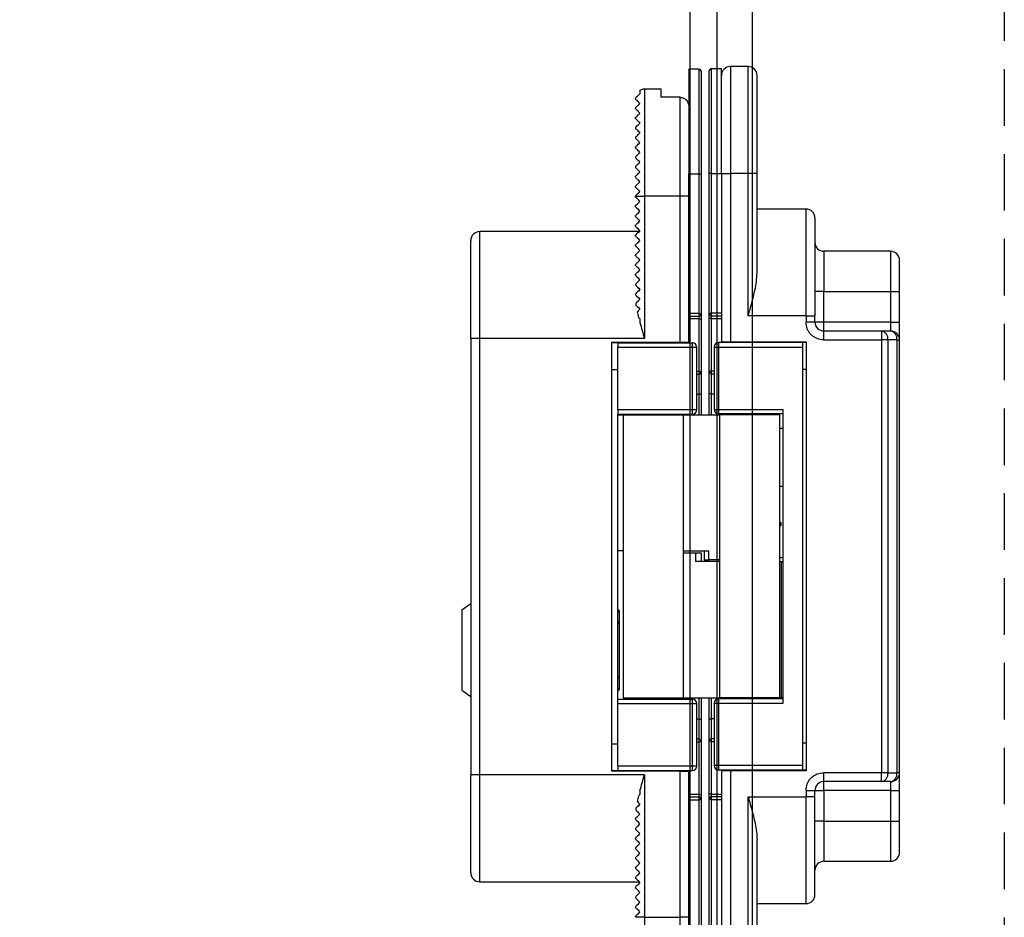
# Model space of a CAD drawing. Header units: millimetres. Extents: x -833 to 16580, y 400 to 6384.
# Tile 29 of 44: x 13263 to 13374, y 2306 to 2407. Entities that reach past the tile are written whole.
import ezdxf

# ---------------------------------------------------------------- set-up
doc = ezdxf.new("R2010")
doc.units = ezdxf.units.MM
doc.linetypes.add('NASCOSTA', pattern=[9.525, 6.35, -3.175])
for name, color, linetype in [('arancio', 40, 'Continuous'), ('blu', 5, 'Continuous'), ('nero', 7, 'Continuous')]:
    doc.layers.add(name, color=color, linetype=linetype)

# ---------------------------------------------------------------- blocks, each defined once
blk = doc.blocks.new('A$C05860188')
at = {"layer": 'arancio'}
for p, q in [((26.6, 109.71), (25.5, 109.71)), ((25.5, 109.71), (25.5, 97.96)), ((26.6, 109.71), (26.6, 97.96)), ((29.15, 109.75), (28.05, 109.75)), ((28.05, 98), (28.05, 109.75)), ((29.15, 98), (29.15, 109.75)), ((32.15, 110), (30.15, 110)), ((30.15, 110), (30.15, 98)), ((32.15, 98), (32.15, 110)), ((20, 107.33), (20, 106.96)), ((22.4, 107.46), (20.5, 107.46)), ((20.5, 107.46), (20.5, 95.46)), ((22.4, 106.55), (22.4, 107.46)), ((24.5, 106.55), (22.4, 106.55)), ((24.5, 95.46), (24.5, 106.55)), ((19.5, 105.26), (19.5, 105.36)), ((19.5, 104.16), (19.5, 104.26)), ((19.5, 103.16), (19.5, 103.06)), ((19.5, 102.06), (19.5, 101.96)), ((19.5, 100.96), (19.5, 100.86)), ((19.5, 99.86), (19.5, 99.76)), ((19.5, 98.76), (19.5, 98.66)), ((19.5, 97.56), (19.5, 97.66)), ((25.5, 82.26), (25.5, 97.96)), ((25.5, 97.96), (26.6, 97.96)), ((26.6, 97.96), (26.9, 97.96)), ((26.6, 97.96), (26.6, 82.26)), ((26.9, 82.26), (26.9, 97.96)), ((28.05, 98), (27.75, 98)), ((27.75, 98), (27.75, 82.3)), ((28.05, 98), (29.15, 98)), ((28.05, 82.3), (28.05, 98)), ((29.15, 98), (29.15, 82.3)), ((29.15, 98), (30.15, 98)), ((30.15, 98), (30.15, 79.1)), ((32.15, 98), (30.15, 98)), ((32.15, 82), (32.15, 98)), ((33.15, 98), (32.15, 98)), ((33.15, 86.8), (33.15, 98)), ((19.5, 96.46), (19.5, 96.56)), ((19.5, 95.46), (20.5, 95.46)), ((19.5, 95.36), (19.5, 95.46)), ((19.5, 95.46), (19.5, 95.46)), ((19.51, 95.35), (19.5, 95.36)), ((19.56, 95.3), (19.51, 95.35)), ((19.63, 95.23), (19.56, 95.3)), ((19.73, 95.13), (19.63, 95.23)), ((19.86, 95.01), (19.73, 95.13)), ((20.5, 95.46), (20.5, 79.46)), ((24.5, 95.46), (20.5, 95.46)), ((25.5, 95.46), (24.5, 95.46)), ((24.5, 79.06), (24.5, 95.46)), ((19.5, 94.36), (19.51, 94.38)), ((19.5, 94.26), (19.5, 94.36)), ((19.52, 94.24), (19.5, 94.26)), ((19.51, 94.38), (19.56, 94.42)), ((19.59, 94.18), (19.52, 94.24)), ((19.56, 94.42), (19.63, 94.5)), ((19.69, 94.07), (19.59, 94.18)), ((19.63, 94.5), (19.73, 94.6)), ((19.83, 93.93), (19.69, 94.07)), ((19.73, 94.6), (19.86, 94.72)), ((20, 94.86), (19.86, 95.01)), ((19.86, 94.72), (20, 94.86)), ((38.65, 94), (33.15, 94)), ((38.65, 82), (38.65, 94)), ((19.5, 93.26), (19.52, 93.28)), ((19.5, 93.16), (19.5, 93.26)), ((19.52, 93.14), (19.5, 93.16)), ((19.52, 93.28), (19.59, 93.35)), ((19.59, 93.08), (19.52, 93.14)), ((19.59, 93.35), (19.69, 93.45)), ((19.69, 92.97), (19.59, 93.08)), ((19.69, 93.45), (19.83, 93.59)), ((19.83, 92.83), (19.69, 92.97)), ((20, 93.76), (19.83, 93.93)), ((19.83, 93.59), (20, 93.76)), ((19.5, 92.16), (19.51, 92.18)), ((19.5, 92.06), (19.5, 92.16)), ((19.52, 92.04), (19.5, 92.06)), ((19.51, 92.18), (19.56, 92.22)), ((19.59, 91.98), (19.52, 92.04)), ((19.56, 92.22), (19.63, 92.3)), ((19.69, 91.87), (19.59, 91.98)), ((19.63, 92.3), (19.73, 92.4)), ((19.83, 91.73), (19.69, 91.87)), ((19.73, 92.4), (19.86, 92.52)), ((20, 92.66), (19.83, 92.83)), ((19.86, 92.52), (20, 92.66)), ((19.9, 91.46), (2, 91.46)), ((2, 79.46), (2, 91.46)), ((19.51, 91.08), (19.5, 91.06)), ((19.5, 90.96), (19.5, 91.06)), ((19.51, 90.95), (19.5, 90.96)), ((19.56, 91.12), (19.51, 91.08)), ((19.56, 90.9), (19.51, 90.95)), ((19.63, 91.2), (19.56, 91.12)), ((19.63, 90.83), (19.56, 90.9)), ((19.73, 91.3), (19.63, 91.2)), ((19.73, 90.73), (19.63, 90.83)), ((19.86, 91.42), (19.73, 91.3)), ((19.86, 90.61), (19.73, 90.73)), ((20, 91.56), (19.83, 91.73)), ((20, 91.56), (19.86, 91.42)), ((19.5, 89.96), (19.51, 89.98)), ((19.5, 89.86), (19.5, 89.96)), ((19.51, 89.85), (19.5, 89.86)), ((19.51, 89.98), (19.56, 90.02)), ((19.56, 89.8), (19.51, 89.85)), ((19.56, 90.02), (19.63, 90.1)), ((19.63, 89.73), (19.56, 89.8)), ((19.63, 90.1), (19.73, 90.2)), ((19.73, 89.63), (19.63, 89.73)), ((19.73, 90.2), (19.86, 90.32)), ((19.86, 89.51), (19.73, 89.63)), ((20, 90.46), (19.86, 90.61)), ((19.86, 90.32), (20, 90.46)), ((19.5, 88.86), (19.52, 88.88)), ((19.5, 88.76), (19.5, 88.86)), ((19.51, 88.75), (19.5, 88.76)), ((19.56, 88.7), (19.51, 88.75)), ((19.52, 88.88), (19.59, 88.95)), ((19.63, 88.63), (19.56, 88.7)), ((19.59, 88.95), (19.69, 89.05)), ((19.73, 88.53), (19.63, 88.63)), ((19.69, 89.05), (19.83, 89.19)), ((19.86, 88.41), (19.73, 88.53)), ((19.83, 89.19), (20, 89.36)), ((20, 89.36), (19.86, 89.51)), ((48.15, 89.25), (40.65, 89.25)), ((40.65, 89.25), (40.65, 84.75)), ((48.15, 89.25), (48.15, 84.75)), ((19.5, 87.76), (19.52, 87.78)), ((19.5, 87.66), (19.5, 87.76)), ((19.51, 87.65), (19.5, 87.66)), ((19.56, 87.6), (19.51, 87.65)), ((19.52, 87.78), (19.59, 87.85)), ((19.63, 87.53), (19.56, 87.6)), ((19.59, 87.85), (19.69, 87.95)), ((19.73, 87.43), (19.63, 87.53)), ((19.69, 87.95), (19.83, 88.09)), ((19.86, 87.31), (19.73, 87.43)), ((19.83, 88.09), (20, 88.26)), ((20, 88.26), (19.86, 88.41)), ((19.5, 86.66), (19.51, 86.68)), ((19.5, 86.56), (19.5, 86.66)), ((19.51, 86.55), (19.5, 86.56)), ((19.51, 86.68), (19.56, 86.72)), ((19.56, 86.5), (19.51, 86.55)), ((19.56, 86.72), (19.63, 86.8)), ((19.63, 86.43), (19.56, 86.5)), ((19.63, 86.8), (19.73, 86.9)), ((19.73, 86.33), (19.63, 86.43)), ((19.73, 86.9), (19.86, 87.02)), ((19.86, 86.21), (19.73, 86.33)), ((20, 87.16), (19.86, 87.31)), ((19.86, 87.02), (20, 87.16)), ((19.5, 85.56), (19.52, 85.58)), ((19.5, 85.56), (19.5, 85.46)), ((19.5, 85.46), (19.51, 85.45)), ((19.51, 85.45), (19.56, 85.4)), ((19.52, 85.58), (19.59, 85.65)), ((19.56, 85.4), (19.63, 85.33)), ((19.59, 85.65), (19.69, 85.75)), ((19.63, 85.33), (19.73, 85.23)), ((19.69, 85.75), (19.83, 85.89)), ((19.73, 85.23), (19.86, 85.11)), ((19.83, 85.89), (20, 86.06)), ((20, 86.06), (19.86, 86.21)), ((19.52, 84.48), (19.5, 84.46)), ((19.5, 84.46), (19.5, 84.36)), ((19.5, 84.36), (19.51, 84.35)), ((19.51, 84.35), (19.56, 84.3)), ((19.59, 84.55), (19.52, 84.48)), ((19.56, 84.3), (19.63, 84.23)), ((19.69, 84.65), (19.59, 84.55)), ((19.63, 84.23), (19.73, 84.13)), ((19.83, 84.79), (19.69, 84.65)), ((19.73, 84.13), (19.86, 84.01)), ((20, 84.96), (19.83, 84.79)), ((19.86, 85.11), (20, 84.96)), ((40.65, 84.75), (39.65, 84.75)), ((40.65, 81.3), (40.65, 84.75)), ((40.65, 84.75), (48.15, 84.75)), ((48.15, 84.75), (49.15, 84.75)), ((48.15, 84.75), (48.15, 81.3)), ((49.15, 81.3), (49.15, 84.75)), ((19.63, 83.49), (19.56, 83.42)), ((19.59, 83.17), (19.69, 83.07)), ((19.73, 83.59), (19.63, 83.49)), ((19.69, 83.07), (19.83, 82.93)), ((19.85, 83.72), (19.73, 83.59)), ((20, 83.86), (19.85, 83.72)), ((19.86, 84.01), (20, 83.86)), ((19.8, 82.56), (19.71, 82.47)), ((19.89, 82.66), (19.8, 82.56)), ((19.83, 82.93), (20, 82.76)), ((20, 82.76), (19.89, 82.66)), ((26.6, 82.26), (25.5, 82.26)), ((25.5, 81.96), (25.5, 82.26)), ((25.5, 81.96), (26.6, 81.96)), ((25.5, 79.06), (25.5, 81.96)), ((26.6, 82.26), (26.6, 81.96)), ((26.6, 82.26), (26.9, 82.26)), ((26.6, 81.96), (26.6, 81.66)), ((27.75, 82.3), (28.05, 82.3)), ((29.15, 82.3), (28.05, 82.3)), ((28.05, 82), (28.05, 82.3)), ((28.05, 82), (29.15, 82)), ((28.05, 81.7), (28.05, 82)), ((29.15, 82.3), (29.15, 82)), ((29.15, 82), (29.15, 79.1)), ((38.65, 82), (32.15, 82)), ((38.65, 82), (38.65, 81.3)), ((38.65, 82), (39.65, 82)), ((39.65, 81.3), (39.65, 82)), ((19.86, 81.8), (19.91, 81.76)), ((19.91, 81.76), (19.95, 81.71)), ((19.95, 81.71), (20, 81.66)), ((20, 81.66), (20, 81.25)), ((26.6, 81.66), (25.5, 81.66)), ((26.6, 81.66), (26.9, 81.66)), ((26.6, 81.66), (26.6, 75.76)), ((26.9, 75.76), (26.9, 81.66)), ((28.05, 81.7), (27.75, 81.7)), ((27.75, 81.7), (27.75, 75.8)), ((28.05, 81.7), (29.15, 81.7)), ((28.05, 75.8), (28.05, 81.7)), ((39.65, 81.3), (38.65, 81.3)), ((40.65, 81.3), (39.65, 81.3)), ((40.65, 80.3), (40.65, 81.3)), ((48.15, 81.3), (40.65, 81.3)), ((48.15, 81.3), (48.15, 80.3)), ((48.15, 81.3), (49.15, 81.3)), ((40.65, 79.3), (40.65, 80.3)), ((47.13, 80.3), (40.65, 80.3)), ((47.13, 80.3), (47.13, 79.3)), ((48.15, 80.3), (47.13, 80.3)), ((2, 79.46), (1, 79.46)), ((1, 79.46), (1, 30.46)), ((2, 30.46), (2, 79.46)), ((20.5, 79.46), (2, 79.46)), ((16.86, 79.06), (24.5, 79.06)), ((16.86, 30.86), (16.86, 79.06)), ((17.5, 78.96), (16.86, 78.96)), ((17.5, 78.96), (17.5, 78.46)), ((17.5, 78.96), (25.9, 78.96)), ((21.2, 78.96), (21.2, 79.06)), ((23, 78.96), (23, 79.06)), ((24.5, 79.06), (25.5, 79.06)), ((25.5, 78.96), (25.5, 79.06)), ((25.9, 78.46), (25.9, 78.96)), ((28.82, 79), (28.82, 78.5)), ((38.31, 79), (28.82, 79)), ((29.15, 79.1), (29.15, 79)), ((29.15, 79.1), (30.15, 79.1)), ((29.31, 79.1), (29.31, 79)), ((29.81, 79.1), (29.81, 79)), ((30.15, 79.1), (38.65, 79.1)), ((38.31, 78.5), (38.31, 79)), ((38.65, 79), (38.31, 79)), ((38.65, 79.1), (38.65, 30.9)), ((40.65, 79.3), (47.13, 79.3)), ((47.13, 79.3), (47.13, 30.7)), ((47.84, 79.3), (47.13, 79.3)), ((47.84, 79.3), (47.84, 30.7)), ((48.85, 79.3), (47.84, 79.3)), ((48.85, 79.3), (48.85, 30.7)), ((48.85, 79.3), (49.15, 79.3)), ((49.15, 30.7), (49.15, 79.3)), ((25.9, 78.46), (17.5, 78.46)), ((17.5, 71.46), (17.5, 78.46)), ((25.9, 71.46), (25.9, 78.46)), ((26.4, 78.46), (25.9, 78.46)), ((26.4, 71.46), (26.4, 78.46)), ((28.32, 78.5), (28.32, 71.5)), ((28.32, 78.5), (28.82, 78.5)), ((28.82, 78.5), (38.31, 78.5)), ((28.82, 78.5), (28.82, 71.5)), ((38.31, 31.5), (38.31, 78.5)), ((17.5, 75.96), (16.86, 75.96)), ((26.6, 75.76), (26.4, 75.76)), ((26.4, 75.46), (26.6, 75.46)), ((26.6, 75.76), (26.9, 75.76)), ((26.6, 75.76), (26.6, 75.46)), ((26.6, 75.46), (26.6, 73.21)), ((27.75, 75.8), (28.05, 75.8)), ((28.05, 75.5), (28.05, 75.8)), ((28.32, 75.8), (28.05, 75.8)), ((28.05, 75.5), (28.32, 75.5)), ((28.05, 73.25), (28.05, 75.5)), ((38.31, 76), (38.65, 76)), ((1, 73.73), (0.98, 73.73)), ((26.4, 73.21), (26.6, 73.21)), ((26.9, 73.21), (26.6, 73.21)), ((26.6, 73.21), (26.6, 70.88)), ((26.9, 70.88), (26.9, 73.21)), ((28.05, 73.25), (27.75, 73.25)), ((27.75, 73.25), (27.75, 70.88)), ((28.05, 73.25), (28.32, 73.25)), ((28.05, 70.88), (28.05, 73.25)), ((0.98, 72.8), (1, 72.8)), ((0.98, 72.79), (1, 72.79)), ((1, 71.84), (0.98, 71.84)), ((0.98, 70.88), (1, 70.88)), ((25.9, 71.46), (17.5, 71.46)), ((17.5, 71.46), (17.5, 70.96)), ((17.5, 70.96), (25.9, 70.96)), ((17.5, 38.96), (17.5, 70.96)), ((17.5, 70.88), (19.54, 70.88)), ((18.1, 70.84), (18.1, 39.11)), ((24.9, 70.84), (18.1, 70.84)), ((19.54, 70.88), (19.75, 70.88)), ((19.54, 70.88), (19.54, 70.84)), ((19.75, 70.96), (19.75, 70.84)), ((23.25, 70.84), (23.25, 70.96)), ((23.25, 70.88), (28.92, 70.88)), ((23.8, 70.88), (23.8, 70.96)), ((24.9, 39.11), (24.9, 70.84)), ((25.9, 70.96), (25.9, 71.46)), ((26.4, 71.46), (25.9, 71.46)), ((28.32, 71.5), (28.82, 71.5)), ((28.82, 71.5), (36.07, 71.5)), ((28.82, 71.5), (28.82, 71)), ((36.07, 71), (28.82, 71)), ((28.92, 70.88), (28.92, 39.16)), ((35.72, 70.88), (28.92, 70.88)), ((30.57, 71), (30.57, 70.88)), ((34.07, 70.88), (34.07, 71)), ((35.72, 39.16), (35.72, 70.88)), ((36.07, 38.5), (36.07, 71.5)), ((1, 61.53), (0.98, 61.53)), ((0.98, 60.6), (1, 60.6)), ((0.98, 60.6), (1, 60.6)), ((35.72, 58.85), (35.75, 58.83)), ((35.75, 58.83), (35.72, 58.82)), ((35.75, 58.39), (35.72, 58.4)), ((35.75, 58.39), (35.72, 58.37)), ((18.1, 55.62), (17.5, 55.62)), ((27.73, 55.57), (24.9, 55.57)), ((26.24, 55.37), (24.9, 55.37)), ((26.24, 55.37), (26.24, 54.42)), ((26.93, 55.37), (26.24, 55.37)), ((26.93, 54.42), (26.93, 55.37)), ((27.2, 55.57), (27.2, 54.62)), ((27.73, 54.62), (27.73, 55.57)), ((49.17, 56.14), (49.15, 56.14)), ((49.17, 56.13), (49.15, 56.13)), ((28.92, 54.42), (26.24, 54.42)), ((27.2, 54.62), (27.73, 54.62)), ((28.92, 54.62), (27.73, 54.62)), ((35.72, 54.86), (36.07, 54.86)), ((35.88, 54.37), (35.72, 54.37)), ((35.88, 39.11), (35.88, 54.37)), ((35.88, 54.37), (36.07, 54.37)), ((49.15, 55.2), (49.17, 55.2)), ((1, 49.66), (0, 48.96)), ((0, 48.96), (0, 39.96)), ((17.7, 48.79), (17.7, 48.79)), ((17.7, 47.67), (17.7, 48.78)), ((17.7, 47.66), (17.7, 47.66)), ((49.17, 45.86), (49.15, 45.86)), ((49.15, 44.9), (49.17, 44.9)), ((49.17, 43.94), (49.15, 43.94)), ((49.17, 43.94), (49.15, 43.94)), ((49.15, 43.01), (49.17, 43.01)), ((17.7, 41.26), (17.7, 41.26)), ((17.7, 40.14), (17.7, 41.26)), ((0, 39.96), (1, 39.26)), ((17.7, 40.14), (17.7, 40.14)), ((17.5, 38.46), (17.5, 38.96)), ((17.5, 38.96), (25.9, 38.96)), ((18.1, 39.11), (24.9, 39.11)), ((19.75, 39.11), (19.75, 38.96)), ((23.25, 38.96), (23.25, 39.11)), ((23.8, 38.96), (23.8, 39.11)), ((24.9, 39.11), (30.57, 39.11)), ((25.9, 38.46), (25.9, 38.96)), ((26.6, 39.11), (26.6, 36.71)), ((26.9, 36.71), (26.9, 39.11)), ((27.75, 39.11), (27.75, 36.75)), ((28.05, 36.75), (28.05, 39.11)), ((36.07, 39), (28.82, 39)), ((28.82, 39), (28.82, 38.5)), ((28.92, 39.16), (35.72, 39.16)), ((30.57, 39.16), (30.57, 39)), ((34.07, 39), (34.07, 39.16)), ((34.07, 39.11), (35.88, 39.11)), ((36.07, 39.11), (35.88, 39.11)), ((17.5, 38.46), (25.9, 38.46)), ((17.5, 31.46), (17.5, 38.46)), ((25.9, 31.46), (25.9, 38.46)), ((25.9, 38.46), (26.4, 38.46)), ((26.4, 31.46), (26.4, 38.46)), ((28.32, 38.5), (28.32, 31.5)), ((28.32, 38.5), (28.82, 38.5)), ((28.82, 38.5), (28.82, 31.5)), ((28.82, 38.5), (36.07, 38.5)), ((26.6, 36.71), (26.4, 36.71)), ((26.6, 36.71), (26.6, 34.46)), ((26.6, 36.71), (26.9, 36.71)), ((27.75, 36.75), (28.05, 36.75)), ((28.05, 34.5), (28.05, 36.75)), ((28.32, 36.75), (28.05, 36.75)), ((26.6, 34.46), (26.4, 34.46)), ((26.6, 34.46), (26.6, 34.16)), ((28.32, 34.5), (28.05, 34.5)), ((28.05, 34.2), (28.05, 34.5)), ((16.86, 33.96), (17.5, 33.96)), ((26.4, 34.16), (26.6, 34.16)), ((26.6, 34.16), (26.6, 28.26)), ((26.9, 34.16), (26.6, 34.16)), ((26.9, 28.26), (26.9, 34.16)), ((28.05, 34.2), (27.75, 34.2)), ((27.75, 34.2), (27.75, 28.3)), ((28.05, 28.3), (28.05, 34.2)), ((28.05, 34.2), (28.32, 34.2)), ((38.65, 34), (38.31, 34)), ((16.86, 30.96), (17.5, 30.96)), ((17.5, 31.46), (25.9, 31.46)), ((17.5, 31.46), (17.5, 30.96)), ((17.5, 30.96), (25.9, 30.96)), ((21.2, 30.86), (21.2, 30.96)), ((23, 30.86), (23, 30.96)), ((25.5, 30.86), (25.5, 30.96)), ((25.9, 30.96), (25.9, 31.46)), ((25.9, 31.46), (26.4, 31.46)), ((28.82, 31.5), (28.32, 31.5)), ((38.31, 31.5), (28.82, 31.5)), ((28.82, 31.5), (28.82, 31)), ((38.31, 31), (28.82, 31)), ((29.15, 31), (29.15, 30.9)), ((29.31, 31), (29.31, 30.9)), ((29.81, 30.9), (29.81, 31)), ((38.31, 31), (38.31, 31.5)), ((38.65, 31), (38.31, 31)), ((2, 30.46), (1, 30.46)), ((20.5, 30.46), (2, 30.46)), ((2, 18.46), (2, 30.46)), ((24.5, 30.86), (16.86, 30.86)), ((20.5, 30.46), (20.5, 14.46)), ((24.5, 14.46), (24.5, 30.86)), ((24.5, 30.86), (25.5, 30.86)), ((25.5, 27.96), (25.5, 30.86)), ((29.15, 30.9), (29.15, 28)), ((30.15, 30.9), (29.15, 30.9)), ((30.15, 30.9), (30.15, 12)), ((38.65, 30.9), (30.15, 30.9)), ((47.13, 30.7), (40.65, 30.7)), ((40.65, 29.7), (40.65, 30.7)), ((47.13, 29.7), (47.13, 30.7)), ((47.84, 30.7), (47.13, 30.7)), ((47.84, 30.7), (48.85, 30.7)), ((49.15, 30.7), (48.85, 30.7)), ((47.13, 29.7), (40.65, 29.7)), ((40.65, 28.7), (40.65, 29.7)), ((48.15, 29.7), (47.13, 29.7)), ((48.15, 29.7), (48.15, 28.7)), ((19.91, 28.17), (19.86, 28.12)), ((19.95, 28.21), (19.91, 28.17)), ((20, 28.26), (19.95, 28.21)), ((20, 28.67), (20, 28.26)), ((26.6, 28.26), (25.5, 28.26)), ((25.5, 27.66), (25.5, 27.96)), ((26.6, 27.96), (25.5, 27.96)), ((25.5, 11.96), (25.5, 27.66)), ((25.5, 27.66), (26.6, 27.66)), ((26.6, 28.26), (26.6, 27.96)), ((26.6, 28.26), (26.9, 28.26)), ((26.6, 27.96), (26.6, 27.66)), ((26.6, 27.66), (26.6, 11.96)), ((26.9, 27.66), (26.6, 27.66)), ((26.9, 11.96), (26.9, 27.66)), ((28.05, 28.3), (27.75, 28.3)), ((27.75, 27.7), (27.75, 12)), ((28.05, 27.7), (27.75, 27.7)), ((28.05, 28), (28.05, 28.3)), ((28.05, 28.3), (29.15, 28.3)), ((28.05, 27.7), (28.05, 28)), ((29.15, 28), (28.05, 28)), ((28.05, 12), (28.05, 27.7)), ((28.05, 27.7), (29.15, 27.7)), ((29.15, 28), (29.15, 27.7)), ((29.15, 27.7), (29.15, 12)), ((32.15, 28), (38.65, 28)), ((32.15, 12), (32.15, 28)), ((38.65, 28.7), (38.65, 28)), ((38.65, 28.7), (39.65, 28.7)), ((39.65, 28), (38.65, 28)), ((38.65, 16), (38.65, 28)), ((39.65, 28), (39.65, 28.7)), ((39.65, 28.7), (40.65, 28.7)), ((40.65, 28.7), (40.65, 25.25)), ((48.15, 28.7), (40.65, 28.7)), ((48.15, 28.7), (49.15, 28.7)), ((48.15, 28.7), (48.15, 25.25)), ((49.15, 25.25), (49.15, 28.7)), ((19.69, 26.86), (19.59, 26.75)), ((19.83, 26.99), (19.69, 26.86)), ((19.71, 27.45), (19.8, 27.37)), ((19.8, 27.37), (19.89, 27.27)), ((20, 27.16), (19.83, 26.99)), ((19.89, 27.27), (20, 27.16)), ((19.5, 25.56), (19.51, 25.58)), ((19.5, 25.56), (19.5, 25.46)), ((19.52, 25.44), (19.5, 25.46)), ((19.51, 25.58), (19.56, 25.62)), ((19.59, 25.38), (19.52, 25.44)), ((19.56, 26.51), (19.63, 26.43)), ((19.56, 25.62), (19.63, 25.7)), ((19.63, 26.43), (19.73, 26.33)), ((19.63, 25.7), (19.73, 25.8)), ((19.73, 26.33), (19.85, 26.21)), ((19.73, 25.8), (19.86, 25.92)), ((19.85, 26.21), (20, 26.06)), ((19.86, 25.92), (20, 26.06)), ((19.5, 24.46), (19.52, 24.48)), ((19.5, 24.46), (19.5, 24.36)), ((19.52, 24.34), (19.5, 24.36)), ((19.52, 24.48), (19.59, 24.55)), ((19.59, 24.28), (19.52, 24.34)), ((19.69, 25.27), (19.59, 25.38)), ((19.59, 24.55), (19.69, 24.65)), ((19.83, 25.13), (19.69, 25.27)), ((19.69, 24.65), (19.83, 24.79)), ((20, 24.96), (19.83, 25.13)), ((19.83, 24.79), (20, 24.96)), ((40.65, 25.25), (39.65, 25.25)), ((40.65, 25.25), (48.15, 25.25)), ((40.65, 25.25), (40.65, 20.75)), ((48.15, 25.25), (49.15, 25.25)), ((48.15, 25.25), (48.15, 20.75)), ((19.5, 23.36), (19.51, 23.38)), ((19.5, 23.36), (19.5, 23.26)), ((19.51, 23.25), (19.5, 23.26)), ((19.51, 23.38), (19.56, 23.42)), ((19.56, 23.2), (19.51, 23.25)), ((19.56, 23.42), (19.63, 23.5)), ((19.69, 24.17), (19.59, 24.28)), ((19.63, 23.5), (19.73, 23.6)), ((19.83, 24.03), (19.69, 24.17)), ((19.73, 23.6), (19.86, 23.72)), ((20, 23.86), (19.83, 24.03)), ((19.86, 23.72), (20, 23.86)), ((19.5, 22.26), (19.51, 22.28)), ((19.5, 22.26), (19.5, 22.16)), ((19.52, 22.14), (19.5, 22.16)), ((19.51, 22.28), (19.56, 22.32)), ((19.59, 22.08), (19.52, 22.14)), ((19.63, 23.13), (19.56, 23.2)), ((19.56, 22.32), (19.63, 22.4)), ((19.73, 23.03), (19.63, 23.13)), ((19.63, 22.4), (19.73, 22.5)), ((19.86, 22.91), (19.73, 23.03)), ((19.73, 22.5), (19.86, 22.62)), ((20, 22.76), (19.86, 22.91)), ((19.86, 22.62), (20, 22.76)), ((33.15, 12), (33.15, 23.2)), ((19.5, 21.16), (19.52, 21.18)), ((19.5, 21.16), (19.5, 21.06)), ((19.52, 21.04), (19.5, 21.06)), ((19.52, 21.18), (19.59, 21.25)), ((19.59, 20.98), (19.52, 21.04)), ((19.69, 21.97), (19.59, 22.08)), ((19.59, 21.25), (19.69, 21.35)), ((19.83, 21.83), (19.69, 21.97)), ((19.69, 21.35), (19.83, 21.49)), ((20, 21.66), (19.83, 21.83)), ((19.83, 21.49), (20, 21.66)), ((19.5, 20.06), (19.52, 20.08)), ((19.5, 20.06), (19.5, 19.96)), ((19.51, 19.95), (19.5, 19.96)), ((19.56, 19.9), (19.51, 19.95)), ((19.52, 20.08), (19.59, 20.15)), ((19.69, 20.87), (19.59, 20.98)), ((19.59, 20.15), (19.69, 20.25)), ((19.83, 20.73), (19.69, 20.87)), ((19.69, 20.25), (19.83, 20.39)), ((20, 20.56), (19.83, 20.73)), ((19.83, 20.39), (20, 20.56)), ((40.65, 20.75), (48.15, 20.75)), ((19.5, 18.96), (19.51, 18.98)), ((19.5, 18.96), (19.5, 18.86)), ((19.51, 18.85), (19.5, 18.86)), ((19.51, 18.98), (19.56, 19.02)), ((19.56, 18.8), (19.51, 18.85)), ((19.63, 19.83), (19.56, 19.9)), ((19.56, 19.02), (19.63, 19.1)), ((19.63, 18.73), (19.56, 18.8)), ((19.73, 19.73), (19.63, 19.83)), ((19.63, 19.1), (19.73, 19.2)), ((19.86, 19.61), (19.73, 19.73)), ((19.73, 19.2), (19.86, 19.32)), ((20, 19.46), (19.86, 19.61)), ((19.86, 19.32), (20, 19.46)), ((2, 18.46), (19.9, 18.46)), ((19.52, 17.88), (19.5, 17.86)), ((19.5, 17.86), (19.5, 17.76)), ((19.51, 17.75), (19.5, 17.76)), ((19.56, 17.7), (19.51, 17.75)), ((19.59, 17.95), (19.52, 17.88)), ((19.63, 17.63), (19.56, 17.7)), ((19.69, 18.05), (19.59, 17.95)), ((19.73, 18.63), (19.63, 18.73)), ((19.83, 18.19), (19.69, 18.05)), ((19.86, 18.51), (19.73, 18.63)), ((20, 18.36), (19.83, 18.19)), ((20, 18.36), (19.86, 18.51)), ((19.5, 16.76), (19.52, 16.78)), ((19.5, 16.76), (19.5, 16.66)), ((19.52, 16.64), (19.5, 16.66)), ((19.52, 16.78), (19.59, 16.85)), ((19.59, 16.58), (19.52, 16.64)), ((19.59, 16.85), (19.69, 16.95)), ((19.73, 17.53), (19.63, 17.63)), ((19.69, 16.95), (19.83, 17.09)), ((19.86, 17.41), (19.73, 17.53)), ((19.83, 17.09), (20, 17.26)), ((20, 17.26), (19.86, 17.41)), ((19.5, 15.66), (19.52, 15.68)), ((19.5, 15.66), (19.5, 15.56)), ((19.51, 15.55), (19.5, 15.56)), ((19.56, 15.5), (19.51, 15.55)), ((19.52, 15.68), (19.59, 15.75)), ((19.63, 15.43), (19.56, 15.5)), ((19.69, 16.47), (19.59, 16.58)), ((19.59, 15.75), (19.69, 15.85)), ((19.83, 16.33), (19.69, 16.47)), ((19.69, 15.85), (19.83, 15.99)), ((20, 16.16), (19.83, 16.33)), ((19.83, 15.99), (20, 16.16)), ((33.15, 16), (38.65, 16)), ((19.5, 14.56), (19.51, 14.58)), ((19.5, 14.56), (19.5, 14.46)), ((20.5, 14.46), (19.5, 14.46)), ((19.5, 14.46), (19.5, 14.46)), ((19.51, 14.58), (19.56, 14.62)), ((19.56, 14.62), (19.63, 14.7)), ((19.73, 15.33), (19.63, 15.43)), ((19.63, 14.7), (19.73, 14.8)), ((19.86, 15.21), (19.73, 15.33)), ((19.73, 14.8), (19.86, 14.92)), ((20, 15.06), (19.86, 15.21)), ((19.86, 14.92), (20, 15.06)), ((20.5, 14.46), (24.5, 14.46)), ((20.5, 14.46), (20.5, 2.46)), ((24.5, 3.38), (24.5, 14.46)), ((25.5, 14.46), (24.5, 14.46))]:
    blk.add_line(p, q, dxfattribs=at)
for centre, radius, start, end in [((26.6, 109.41), 0.3, 0, 90), ((28.05, 109.45), 0.3, 90, 180), ((30.15, 109), 1, 90, 180), ((32.15, 109), 1, 0, 90), ((20.5, 106.46), 1, 90, 120), ((38.65, 93), 1, 0, 90), ((2, 90.46), 1, 90, 180), ((40.65, 90.25), 1, 180, 270), ((48.15, 88.25), 1, 0, 90), ((26.6, 82.26), 0.3, 270, 0), ((28.05, 82.3), 0.3, 180, 270), ((40.65, 81.3), 1, 180, 270), ((46.96, 79.42), 0.893, 351.9506, 78.5782), ((47.97, 79.42), 0.893, 351.9506, 78.5782), ((48.15, 79.3), 1, 0, 90), ((25.9, 78.46), 0.5, 0, 90), ((28.82, 78.5), 0.5, 90, 180), ((26.6, 75.76), 0.3, 270, 0), ((28.05, 75.8), 0.3, 180, 270), ((25.9, 71.46), 0.5, 270, 0), ((28.82, 71.5), 0.5, 180, 270), ((17.45, 48.79), 0.25, 0, 78.463), ((17.54, 49.55), 0.782, 266.8254, 281.5684), ((17.54, 48.43), 0.781, 266.8253, 281.5685), ((17.45, 47.66), 0.25, 281.537, 0), ((17.45, 41.26), 0.25, 0, 78.463), ((17.54, 40.49), 0.782, 78.4316, 93.1743), ((17.54, 39.38), 0.781, 78.4314, 93.175), ((17.45, 40.14), 0.25, 281.537, 0), ((25.9, 38.46), 0.5, 0, 90), ((28.82, 38.5), 0.5, 90, 180), ((26.6, 34.16), 0.3, 0, 90), ((28.05, 34.2), 0.3, 90, 180), ((25.9, 31.46), 0.5, 270, 0), ((28.82, 31.5), 0.5, 180, 270), ((46.96, 30.57), 0.893, 281.4216, 8.0495), ((47.97, 30.57), 0.893, 281.4216, 8.0495), ((48.15, 30.7), 1, 270, 0), ((40.65, 28.7), 1, 90, 180), ((26.6, 27.66), 0.3, 0, 90), ((28.05, 27.7), 0.3, 90, 180), ((48.15, 21.75), 1, 270, 0), ((40.65, 19.75), 1, 90, 180), ((2, 19.46), 1, 180, 270), ((38.65, 17), 1, 270, 0)]:
    blk.add_arc(centre, radius, start, end, dxfattribs=at)
for centre, major_axis, ratio, start_param, end_param in [((17.5, 79.46), (0, 0.5), 0.008727, 2.498092, 3.141593), ((36.09, 66.11), (0, 3.25), 0.965511, 0.006845, 0.118663), ((36.09, 66.11), (0, 3.25), 0.965511, 3.02293, 3.134748), ((17.5, 30.46), (0, 0.5), 0.008727, 0, 0.643501)]:
    blk.add_ellipse(centre, major_axis=major_axis, ratio=ratio, start_param=start_param, end_param=end_param, dxfattribs=at)
for points, knots in [([(26.9, 97.96), (26.9, 98.43), (26.9, 99.37), (26.9, 100.79), (26.9, 102.09), (26.9, 103.24), (26.9, 104.25), (26.9, 105.19), (26.9, 106.07), (26.9, 106.87), (26.9, 107.56), (26.9, 108.15), (26.9, 108.67), (26.9, 109.09), (26.9, 109.36), (26.9, 109.4), (26.9, 109.41)], [0, 0, 0, 0, 0.077623, 0.157654, 0.239951, 0.304264, 0.368607, 0.434288, 0.5, 0.565682, 0.631393, 0.695706, 0.760049, 0.84232, 0.922357, 1, 1, 1, 1]), ([(27.75, 109.45), (27.75, 109.43), (27.75, 109.4), (27.75, 109.13), (27.75, 108.71), (27.75, 108.18), (27.75, 107.6), (27.75, 106.9), (27.75, 106.11), (27.75, 105.23), (27.75, 104.28), (27.75, 103.28), (27.75, 102.12), (27.75, 100.83), (27.75, 99.41), (27.75, 98.47), (27.75, 98)], [0, 0, 0, 0, 0.077617, 0.157654, 0.239951, 0.304264, 0.368607, 0.434288, 0.5, 0.565682, 0.631393, 0.695706, 0.760049, 0.84232, 0.922364, 1, 1, 1, 1]), ([(33.15, 98), (33.15, 98.45), (33.15, 99.36), (33.15, 100.72), (33.15, 101.96), (33.15, 103.07), (33.15, 104.04), (33.15, 104.95), (33.15, 105.79), (33.15, 106.55), (33.15, 107.22), (33.15, 107.78), (33.15, 108.29), (33.15, 108.69), (33.15, 108.95), (33.15, 108.98), (33.15, 109)], [0, 0, 0, 0, 0.0776366, 0.1576804, 0.2399513, 0.3042943, 0.3686068, 0.4343191, 0.5, 0.5657121, 0.6313931, 0.6957361, 0.7600486, 0.8423467, 0.9223839, 1, 1, 1, 1]), ([(20, 106.96), (19.96, 106.93), (19.92, 106.89), (19.85, 106.81), (19.83, 106.79), (19.77, 106.73), (19.75, 106.71), (19.68, 106.64), (19.65, 106.62), (19.61, 106.57), (19.59, 106.56), (19.56, 106.52), (19.54, 106.51), (19.52, 106.49), (19.52, 106.48), (19.5, 106.47), (19.5, 106.46), (19.5, 106.46), (19.5, 106.46), (19.5, 106.46)], [0, 0, 0, 0, 0.0625, 0.0625, 0.09375, 0.09375, 0.125, 0.125, 0.1875, 0.1875, 0.25, 0.25, 0.375, 0.375, 0.5, 0.5, 0.75, 0.75, 1, 1, 1, 1]), ([(19.5, 106.36), (19.5, 106.38), (19.5, 106.4), (19.5, 106.43), (19.5, 106.45), (19.5, 106.46), (19.5, 106.46), (19.5, 106.46)], [0, 0, 0, 0, 0.200146, 0.400073, 0.599927, 0.799854, 1, 1, 1, 1]), ([(19.5, 106.36), (19.5, 106.36), (19.52, 106.35), (19.62, 106.24), (19.67, 106.19), (19.81, 106.06), (19.89, 105.97), (20, 105.86)], [0, 0, 0, 0, 0.5, 0.5, 0.75, 0.75, 1, 1, 1, 1]), ([(24.5, 106.55), (24.64, 106.55), (24.77, 106.51), (25.02, 106.4), (25.13, 106.31), (25.31, 106.11), (25.38, 105.99), (25.48, 105.73), (25.5, 105.59), (25.5, 105.45)], [0, 0, 0, 0, 0.25, 0.25, 0.5, 0.5, 0.75, 0.75, 1, 1, 1, 1]), ([(19.5, 105.36), (19.5, 105.36), (19.5, 105.37), (19.53, 105.39), (19.54, 105.41), (19.6, 105.46), (19.62, 105.48), (19.68, 105.54), (19.71, 105.58), (19.79, 105.66), (19.84, 105.7), (19.92, 105.78), (19.96, 105.82), (20, 105.86)], [0, 0, 0, 0, 0.25, 0.25, 0.5, 0.5, 0.625, 0.625, 0.75, 0.75, 0.875, 0.875, 1, 1, 1, 1]), ([(19.5, 105.26), (19.5, 105.26), (19.51, 105.25), (19.56, 105.2), (19.59, 105.17), (19.68, 105.09), (19.73, 105.03), (19.85, 104.91), (19.92, 104.84), (20, 104.76)], [0, 0, 0, 0, 0.25, 0.25, 0.5, 0.5, 0.75, 0.75, 1, 1, 1, 1]), ([(19.5, 104.26), (19.5, 104.26), (19.51, 104.27), (19.54, 104.3), (19.56, 104.33), (19.65, 104.41), (19.71, 104.47), (19.85, 104.62), (19.93, 104.69), (20, 104.76)], [0, 0, 0, 0, 0.25, 0.25, 0.5, 0.5, 0.75, 0.75, 1, 1, 1, 1]), ([(19.5, 104.16), (19.5, 104.16), (19.52, 104.15), (19.57, 104.1), (19.6, 104.06), (19.73, 103.93), (19.85, 103.81), (20, 103.66)], [0, 0, 0, 0, 0.25, 0.25, 0.5, 0.5, 1, 1, 1, 1]), ([(19.5, 103.16), (19.5, 103.16), (19.51, 103.17), (19.54, 103.21), (19.58, 103.24), (19.67, 103.33), (19.73, 103.39), (19.86, 103.52), (19.93, 103.59), (20, 103.66)], [0, 0, 0, 0, 0.25, 0.25, 0.5, 0.5, 0.75, 0.75, 1, 1, 1, 1]), ([(19.5, 103.06), (19.5, 103.06), (19.52, 103.05), (19.57, 102.99), (19.6, 102.96), (19.74, 102.83), (19.86, 102.71), (20, 102.56)], [0, 0, 0, 0, 0.25, 0.25, 0.5, 0.5, 1, 1, 1, 1]), ([(19.5, 102.06), (19.5, 102.06), (19.51, 102.07), (19.55, 102.11), (19.59, 102.15), (19.68, 102.24), (19.74, 102.3), (19.86, 102.43), (19.93, 102.5), (20, 102.56)], [0, 0, 0, 0, 0.25, 0.25, 0.5, 0.5, 0.75, 0.75, 1, 1, 1, 1]), ([(19.5, 101.96), (19.5, 101.96), (19.52, 101.95), (19.57, 101.89), (19.61, 101.86), (19.74, 101.72), (19.86, 101.6), (20, 101.46)], [0, 0, 0, 0, 0.25, 0.25, 0.5, 0.5, 1, 1, 1, 1]), ([(19.5, 100.96), (19.5, 100.96), (19.51, 100.97), (19.56, 101.02), (19.59, 101.06), (19.69, 101.15), (19.74, 101.21), (19.87, 101.33), (19.93, 101.4), (20, 101.46)], [0, 0, 0, 0, 0.25, 0.25, 0.5, 0.5, 0.75, 0.75, 1, 1, 1, 1]), ([(20, 100.36), (19.86, 100.5), (19.75, 100.62), (19.61, 100.75), (19.57, 100.79), (19.52, 100.85), (19.5, 100.86), (19.5, 100.86)], [0, 0, 0, 0, 0.5, 0.5, 0.75, 0.75, 1, 1, 1, 1]), ([(19.5, 99.86), (19.5, 99.86), (19.51, 99.87), (19.56, 99.92), (19.6, 99.96), (19.69, 100.05), (19.75, 100.11), (19.87, 100.23), (19.93, 100.3), (20, 100.36)], [0, 0, 0, 0, 0.25, 0.25, 0.5, 0.5, 0.75, 0.75, 1, 1, 1, 1]), ([(20, 99.26), (19.86, 99.4), (19.75, 99.52), (19.61, 99.65), (19.57, 99.69), (19.52, 99.75), (19.5, 99.76), (19.5, 99.76)], [0, 0, 0, 0, 0.5, 0.5, 0.75, 0.75, 1, 1, 1, 1]), ([(19.5, 98.76), (19.5, 98.76), (19.51, 98.77), (19.56, 98.83), (19.6, 98.86), (19.7, 98.96), (19.75, 99.01), (19.87, 99.13), (19.93, 99.2), (20, 99.26)], [0, 0, 0, 0, 0.25, 0.25, 0.5, 0.5, 0.75, 0.75, 1, 1, 1, 1]), ([(20, 98.16), (19.93, 98.23), (19.87, 98.29), (19.76, 98.41), (19.7, 98.46), (19.56, 98.6), (19.5, 98.66), (19.5, 98.66)], [0, 0, 0, 0, 0.25, 0.25, 0.5, 0.5, 1, 1, 1, 1]), ([(19.5, 97.66), (19.5, 97.66), (19.51, 97.68), (19.57, 97.73), (19.6, 97.77), (19.7, 97.86), (19.75, 97.92), (19.87, 98.04), (19.93, 98.1), (20, 98.16)], [0, 0, 0, 0, 0.25, 0.25, 0.5, 0.5, 0.75, 0.75, 1, 1, 1, 1]), ([(20, 97.06), (19.93, 97.13), (19.87, 97.19), (19.76, 97.31), (19.7, 97.36), (19.56, 97.5), (19.5, 97.56), (19.5, 97.56)], [0, 0, 0, 0, 0.25, 0.25, 0.5, 0.5, 1, 1, 1, 1]), ([(19.5, 96.56), (19.5, 96.56), (19.51, 96.58), (19.57, 96.63), (19.61, 96.67), (19.75, 96.81), (19.87, 96.93), (20, 97.06)], [0, 0, 0, 0, 0.25, 0.25, 0.5, 0.5, 1, 1, 1, 1]), ([(20, 95.96), (19.93, 96.03), (19.87, 96.09), (19.76, 96.21), (19.7, 96.26), (19.56, 96.4), (19.5, 96.46), (19.5, 96.46)], [0, 0, 0, 0, 0.25, 0.25, 0.5, 0.5, 1, 1, 1, 1]), ([(19.5, 95.46), (19.5, 95.46), (19.56, 95.52), (19.75, 95.71), (19.87, 95.83), (20, 95.96)], [0, 0, 0, 0, 0.5, 0.5, 1, 1, 1, 1]), ([(39.65, 93), (39.65, 92.98), (39.65, 92.95), (39.65, 92.69), (39.65, 92.29), (39.65, 91.78), (39.65, 91.22), (39.65, 90.55), (39.65, 89.79), (39.65, 88.95), (39.65, 88.04), (39.65, 87.07), (39.65, 85.96), (39.65, 84.72), (39.65, 83.36), (39.65, 82.45), (39.65, 82)], [0, 0, 0, 0, 0.077616, 0.157653, 0.239951, 0.304264, 0.368607, 0.434288, 0.5, 0.565681, 0.631393, 0.695706, 0.760049, 0.84232, 0.922363, 1, 1, 1, 1]), ([(1, 79.46), (1, 82.38), (1, 85.18), (1, 89.3), (1, 90.46), (1, 90.46)], [0, 0, 0, 0, 0.5, 0.5, 1, 1, 1, 1]), ([(49.15, 84.75), (49.15, 84.97), (49.15, 85.41), (49.15, 86.06), (49.15, 86.69), (49.15, 87.24), (49.15, 87.62), (49.15, 87.86), (49.15, 88.05), (49.15, 88.22), (49.15, 88.24), (49.15, 88.25)], [0, 0, 0, 0, 0.11996, 0.239966, 0.369892, 0.499914, 0.62984, 0.69458, 0.760033, 0.879968, 1, 1, 1, 1]), ([(32.15, 82), (32.15, 82.01), (32.29, 82.49), (32.57, 83.46), (32.89, 84.74), (33.1, 85.85), (33.13, 86.48), (33.15, 86.8)], [0, 0, 0, 0, 0.004342, 0.299342, 0.598704, 0.797833, 1, 1, 1, 1]), ([(26.9, 81.66), (26.9, 81.74), (26.9, 81.85), (26.9, 81.99), (26.9, 82.09), (26.9, 82.17), (26.9, 82.24), (26.9, 82.25), (26.9, 82.26)], [0, 0, 0, 0, 0.239443, 0.369436, 0.5, 0.629994, 0.760558, 1, 1, 1, 1]), ([(27.75, 82.3), (27.75, 82.29), (27.75, 82.28), (27.75, 82.2), (27.75, 82.13), (27.75, 82.03), (27.75, 81.89), (27.75, 81.78), (27.75, 81.7)], [0, 0, 0, 0, 0.239442, 0.369436, 0.5, 0.629994, 0.760557, 1, 1, 1, 1]), ([(40.65, 79.3), (40.4, 79.33), (40.01, 79.37), (39.54, 79.62), (39.22, 79.88), (38.96, 80.19), (38.71, 80.66), (38.67, 81.05), (38.65, 81.3)], [0, 0, 0, 0, 0.2394431, 0.3696357, 0.5, 0.6301928, 0.7605569, 1, 1, 1, 1]), ([(49.15, 79.3), (49.15, 79.33), (49.15, 79.37), (49.15, 79.62), (49.15, 79.88), (49.15, 80.19), (49.15, 80.66), (49.15, 81.05), (49.15, 81.3)], [0, 0, 0, 0, 0.2394425, 0.3696357, 0.5, 0.6301925, 0.7605568, 1, 1, 1, 1]), ([(20.7, 79.06), (20.7, 79.05), (20.7, 79.01), (20.7, 78.98), (20.7, 78.97), (20.7, 78.97)], [0, 0, 0, 0, 0.3620187, 0.8680751, 1, 1, 1, 1]), ([(26.9, 73.21), (26.9, 73.37), (26.9, 73.69), (26.9, 74.17), (26.9, 74.62), (26.9, 75.03), (26.9, 75.3), (26.9, 75.48), (26.9, 75.62), (26.9, 75.74), (26.9, 75.75), (26.9, 75.76)], [0, 0, 0, 0, 0.11995, 0.239966, 0.369873, 0.499914, 0.62982, 0.694565, 0.760032, 0.879983, 1, 1, 1, 1]), ([(27.75, 75.8), (27.75, 75.79), (27.75, 75.77), (27.75, 75.63), (27.75, 75.4), (27.75, 75.07), (27.75, 74.73), (27.75, 74.43), (27.75, 74.12), (27.75, 73.73), (27.75, 73.41), (27.75, 73.25)], [0, 0, 0, 0, 0.11995, 0.239966, 0.369872, 0.499913, 0.629821, 0.694565, 0.760032, 0.879983, 1, 1, 1, 1]), ([(35.75, 58.83), (35.76, 58.82), (35.8, 58.79), (35.83, 58.72), (35.84, 58.63), (35.84, 58.55), (35.82, 58.47), (35.78, 58.42), (35.75, 58.39), (35.75, 58.39)], [0, 0, 0, 0, 0.152316, 0.304634, 0.456951, 0.609267, 0.761584, 0.913901, 1, 1, 1, 1]), ([(17.7, 41.31), (17.7, 41.47), (17.7, 41.89), (17.7, 42.64), (17.7, 43.54), (17.7, 44.46), (17.7, 45.39), (17.7, 46.28), (17.7, 47.03), (17.7, 47.46), (17.7, 47.62)], [0, 0, 0, 0, 0.0849873, 0.219662, 0.3597912, 0.4999999, 0.640129, 0.7803377, 0.9149718, 1, 1, 1, 1]), ([(26.9, 34.16), (26.9, 34.17), (26.9, 34.19), (26.9, 34.33), (26.9, 34.57), (26.9, 34.9), (26.9, 35.23), (26.9, 35.53), (26.9, 35.84), (26.9, 36.23), (26.9, 36.55), (26.9, 36.71)], [0, 0, 0, 0, 0.11995, 0.239966, 0.369873, 0.499914, 0.629821, 0.694566, 0.760032, 0.879983, 1, 1, 1, 1]), ([(27.75, 36.75), (27.75, 36.59), (27.75, 36.27), (27.75, 35.79), (27.75, 35.34), (27.75, 34.93), (27.75, 34.66), (27.75, 34.48), (27.75, 34.35), (27.75, 34.23), (27.75, 34.21), (27.75, 34.2)], [0, 0, 0, 0, 0.11995, 0.239966, 0.369873, 0.499914, 0.629821, 0.694565, 0.760032, 0.879983, 1, 1, 1, 1]), ([(1, 19.46), (1, 19.46), (1, 20.62), (1, 24.75), (1, 27.55), (1, 30.46)], [0, 0, 0, 0, 0.5, 0.5, 1, 1, 1, 1]), ([(20.7, 30.95), (20.7, 30.95), (20.7, 30.95), (20.7, 30.92), (20.7, 30.88), (20.7, 30.86)], [0, 0, 0, 0, 0.1319249, 0.6379813, 1, 1, 1, 1]), ([(38.65, 28.7), (38.67, 28.95), (38.71, 29.34), (38.96, 29.81), (39.22, 30.12), (39.54, 30.38), (40.01, 30.63), (40.4, 30.67), (40.65, 30.7)], [0, 0, 0, 0, 0.239443, 0.369636, 0.5, 0.630193, 0.760557, 1, 1, 1, 1]), ([(49.15, 28.7), (49.15, 28.95), (49.15, 29.34), (49.15, 29.81), (49.15, 30.12), (49.15, 30.38), (49.15, 30.63), (49.15, 30.67), (49.15, 30.7)], [0, 0, 0, 0, 0.239443, 0.369636, 0.5, 0.630193, 0.760557, 1, 1, 1, 1]), ([(26.9, 27.66), (26.9, 27.67), (26.9, 27.68), (26.9, 27.76), (26.9, 27.84), (26.9, 27.93), (26.9, 28.07), (26.9, 28.19), (26.9, 28.26)], [0, 0, 0, 0, 0.239442, 0.369435, 0.5, 0.629992, 0.760557, 1, 1, 1, 1]), ([(27.75, 28.3), (27.75, 28.22), (27.75, 28.11), (27.75, 27.97), (27.75, 27.87), (27.75, 27.8), (27.75, 27.72), (27.75, 27.71), (27.75, 27.7)], [0, 0, 0, 0, 0.239442, 0.369437, 0.5, 0.629993, 0.760558, 1, 1, 1, 1]), ([(32.15, 28), (32.15, 27.99), (32.31, 27.42), (32.56, 26.55), (32.85, 25.41), (33.01, 24.61), (33.12, 23.87), (33.14, 23.43), (33.15, 23.2)], [0, 0, 0, 0, 0.004341, 0.355187, 0.534686, 0.71412, 0.856401, 1, 1, 1, 1]), ([(39.65, 17), (39.65, 17.02), (39.65, 17.05), (39.65, 17.31), (39.65, 17.71), (39.65, 18.22), (39.65, 18.78), (39.65, 19.45), (39.65, 20.21), (39.65, 21.05), (39.65, 21.96), (39.65, 22.93), (39.65, 24.04), (39.65, 25.28), (39.65, 26.64), (39.65, 27.55), (39.65, 28)], [0, 0, 0, 0, 0.077616, 0.157653, 0.239951, 0.304264, 0.368607, 0.434288, 0.5, 0.565681, 0.631393, 0.695706, 0.760049, 0.84232, 0.922363, 1, 1, 1, 1]), ([(49.15, 21.75), (49.15, 21.76), (49.15, 21.79), (49.15, 21.98), (49.15, 22.3), (49.15, 22.76), (49.15, 23.22), (49.15, 23.63), (49.15, 24.05), (49.15, 24.59), (49.15, 25.03), (49.15, 25.25)], [0, 0, 0, 0, 0.119935, 0.239967, 0.369892, 0.499915, 0.62984, 0.694579, 0.760032, 0.879992, 1, 1, 1, 1])]:
    blk.add_open_spline(points, degree=3, knots=knots, dxfattribs=at)
for points in [[(19.59, 83.17), (19.58, 83.26), (19.57, 83.34), (19.56, 83.42)], [(19.86, 81.8), (19.81, 82.03), (19.76, 82.25), (19.71, 82.47)], [(20, 81.25), (20.16, 80.65), (20.33, 80.06), (20.5, 79.46)], [(20, 28.67), (20.16, 29.27), (20.33, 29.87), (20.5, 30.46)], [(19.71, 27.45), (19.76, 27.67), (19.81, 27.9), (19.86, 28.12)], [(19.56, 26.51), (19.57, 26.59), (19.58, 26.67), (19.59, 26.75)]]:
    blk.add_open_spline(points, degree=3, dxfattribs=at)

msp = doc.modelspace()

# ---------------------------------------------------------------- linework, layer by layer
at = {"layer": 'arancio', "linetype": 'NASCOSTA'}
msp.add_line((13373.66, 4211.48), (13373.66, 2096.48), dxfattribs=at)
at = {"layer": 'nero'}
for p, q in [((13341.36, 4207.48), (13341.36, 2096.48)), ((13345.36, 4207.48), (13345.36, 2096.48))]:
    msp.add_line(p, q, dxfattribs=at)
msp.add_lwpolyline([(12524.36, 4204.48), (13338.36, 4204.48), (13338.36, 2101.48), (12524.36, 2101.48)], close=True, dxfattribs=at)

# ---------------------------------------------------------------- block references
at = {"layer": 'blu'}
msp.add_blockref('A$C05860188', (13312.74, 2292.03), dxfattribs=at)

doc.saveas('drawing.dxf')
